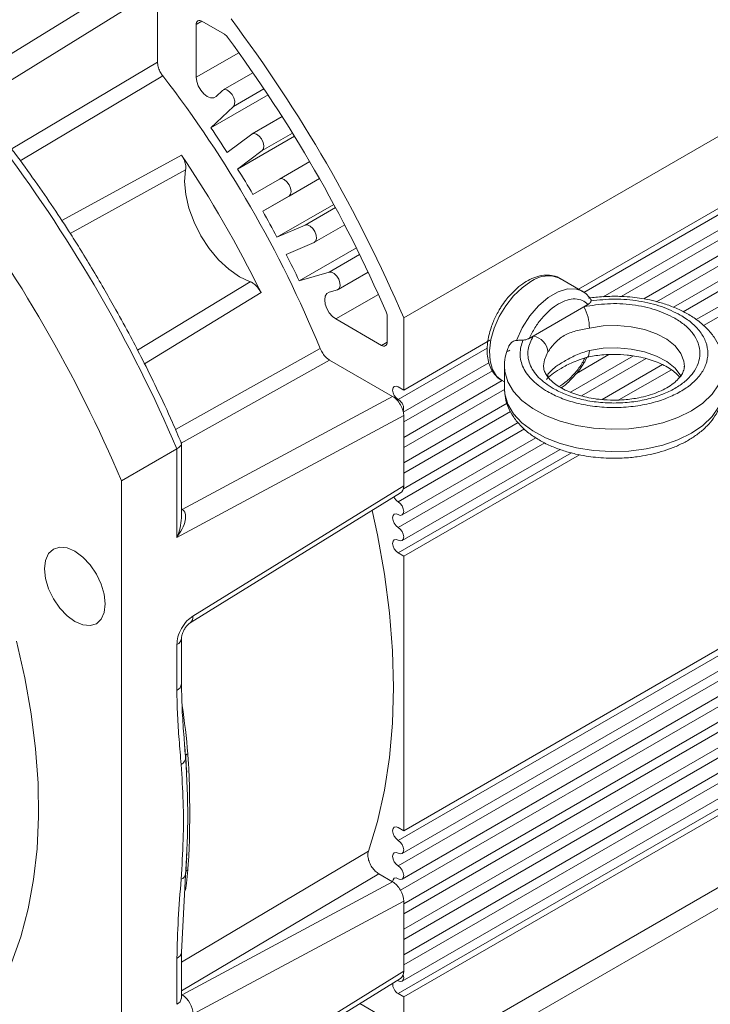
# Model space of a CAD drawing. Header units: inches. Extents: x -145 to 8431, y -8689 to -4411.
# Tile 9 of 14: x 1903 to 1976, y -8483 to -8378. Entities that reach past the tile are written whole.
import ezdxf

# ---------------------------------------------------------------- set-up
doc = ezdxf.new("R2010")
doc.units = ezdxf.units.IN
doc.header["$MEASUREMENT"] = 0

msp = doc.modelspace()

# ---------------------------------------------------------------- linework, layer by layer
at = {"color": 7, "linetype": 'Continuous', "lineweight": 15}
for p, q in [((1943.484, -8409.5965), (2067.2277, -8338.1608)), ((2067.2277, -8345.843), (1962.1088, -8406.5269)), ((1964.7218, -8407.3416), (2067.055, -8348.2659)), ((1969.0499, -8407.5649), (2067.055, -8350.9877)), ((1972.2177, -8408.4579), (2067.055, -8353.7095)), ((1974.6496, -8409.7758), (2067.055, -8356.4313)), ((1916.0829, -8372.5412), (1892.7671, -8386.9752)), ((1895.6325, -8387.973), (1917.2621, -8374.5829)), ((1917.2621, -8382.3345), (1917.2621, -8374.5829)), ((1921.3869, -8378.325), (1921.3869, -8383.9562)), ((1924.3844, -8379.3749), (1921.9761, -8377.9847)), ((1927.4278, -8383.4719), (1924.2399, -8385.3122)), ((1929.0358, -8385.8431), (1922.9522, -8389.3551)), ((1923.5066, -8385.9989), (1924.1725, -8385.3629)), ((1925.349, -8387.0658), (1922.9522, -8389.3551)), ((1930.5323, -8388.142), (1927.3324, -8389.9893)), ((1924.6845, -8391.975), (1927.2973, -8390.0125)), ((1931.8466, -8390.2401), (1925.7963, -8393.7329)), ((1928.4091, -8391.7704), (1925.7963, -8393.7329)), ((1933.469, -8392.9407), (1930.2426, -8394.8032)), ((2067.2277, -8392.7941), (1943.484, -8464.2298)), ((2066.6384, -8393.8148), (1942.8947, -8465.2505)), ((1927.4265, -8396.4295), (1930.2426, -8394.8032)), ((1934.5108, -8394.7453), (1928.4682, -8398.2337)), ((1943.3114, -8466.6527), (2067.055, -8395.217)), ((1931.2843, -8396.6074), (1928.4682, -8398.2337)), ((2066.6384, -8396.5366), (1942.8947, -8467.9723)), ((1929.9884, -8400.9938), (1936.0387, -8397.5011)), ((1943.3114, -8469.3745), (2067.055, -8397.9388)), ((1929.9884, -8400.9938), (1932.9941, -8399.7118)), ((1933.9981, -8401.5348), (1937.198, -8399.6875)), ((1943.484, -8471.9967), (2067.055, -8400.6606)), ((1933.9606, -8401.5536), (1930.9549, -8402.8356)), ((1932.3576, -8405.6458), (1938.4411, -8402.1339)), ((1943.484, -8474.7185), (2067.055, -8403.3824)), ((1932.3576, -8405.6458), (1935.5383, -8404.7142)), ((1936.5024, -8406.5516), (1939.6903, -8404.7112)), ((1962.5186, -8406.7635), (1960.1616, -8405.4028)), ((1936.4248, -8406.5846), (1935.5412, -8406.8434)), ((1962.4445, -8406.7227), (1962.5186, -8406.7635)), ((1962.6834, -8408.4059), (1963.1116, -8408.1587)), ((1957.2828, -8411.5236), (1962.6834, -8408.4059)), ((1936.2504, -8409.7006), (1941.127, -8412.5158)), ((1941.7162, -8412.1755), (1941.7162, -8409.3946)), ((1943.484, -8409.5965), (1943.484, -8417.2787)), ((1952.663, -8411.9798), (1943.484, -8417.2787)), ((1956.8547, -8411.7708), (1957.2828, -8411.5236)), ((1942.3055, -8417.9593), (1935.5928, -8414.0841)), ((1943.4437, -8419.6252), (1952.5526, -8414.3668)), ((1961.2433, -8417.5151), (1967.9533, -8413.6415)), ((1962.8241, -8414.1565), (1963.006, -8413.7896)), ((1964.6171, -8418.2893), (1971.0571, -8414.5715)), ((1954.209, -8414.7274), (1954.209, -8417.1089)), ((1943.484, -8422.3238), (1953.9773, -8416.2661)), ((1953.9121, -8416.2284), (1954.209, -8416.3998)), ((1943.484, -8417.2787), (1942.8947, -8416.9385)), ((1954.209, -8417.1089), (1954.2113, -8417.2412)), ((1942.3055, -8417.9593), (1919.8932, -8429.9938)), ((1943.484, -8425.0456), (1954.4928, -8418.6903)), ((1919.3245, -8432.9741), (1943.484, -8420.0013)), ((1943.4507, -8427.7865), (1955.665, -8420.7354)), ((1943.484, -8420.0013), (1943.484, -8427.4846)), ((1919.8126, -8430.8998), (1919.8126, -8422.9823)), ((1943.3114, -8430.5888), (1957.5629, -8422.3616)), ((1943.484, -8477.4403), (2039.0134, -8422.2923)), ((1913.4319, -8426.9452), (1919.3245, -8423.5435)), ((1919.3245, -8423.5435), (1919.3245, -8432.9741)), ((1943.3114, -8433.3106), (1960.1316, -8423.6005)), ((1943.484, -8434.9704), (1962.1902, -8424.1716)), ((1943.3114, -8480.2617), (2037.3801, -8425.957)), ((1913.4319, -8426.9452), (1913.4319, -8506.9524)), ((1920.7278, -8442.0898), (1943.1527, -8428.24)), ((1943.484, -8427.4846), (1921.0306, -8441.3522)), ((1943.484, -8481.9215), (2037.2551, -8427.7886)), ((2039.7955, -8434.0043), (1943.484, -8489.6037)), ((1935.239, -8496.5684), (2040.9683, -8435.5321)), ((1942.8947, -8434.6303), (1943.484, -8434.9704)), ((1943.484, -8434.9704), (1943.484, -8464.2298)), ((1919.8126, -8448.5882), (1919.8126, -8443.6968)), ((1919.3245, -8444.3772), (1919.3245, -8449.2685)), ((1920.2621, -8456.3499), (1920.2147, -8455.9239)), ((1920.372, -8457.9792), (1920.2454, -8456.5708)), ((1920.2707, -8456.263), (1920.3279, -8457.2323)), ((1942.8947, -8463.8896), (1943.484, -8464.2298)), ((1920.2326, -8468.9743), (1920.4014, -8466.5972)), ((1920.3569, -8467.4127), (1920.2779, -8468.624)), ((1920.373, -8467.1655), (1920.3569, -8467.4127)), ((1919.8126, -8477.1453), (1920.2326, -8468.9743)), ((1942.3055, -8469.6735), (1940.8405, -8468.8278)), ((1942.3055, -8469.6735), (1919.8932, -8481.7081)), ((1921.0306, -8483.7722), (1943.484, -8471.7156)), ((1943.484, -8471.7156), (1943.484, -8479.1989)), ((1919.8126, -8482.0367), (1919.8126, -8477.1453)), ((1919.3245, -8477.8257), (1919.3245, -8482.717)), ((1943.484, -8479.1989), (1919.3245, -8494.1201)), ((1920.2047, -8494.1272), (1943.1527, -8479.9542)), ((1942.8947, -8480.2205), (1942.7974, -8480.1736)), ((1943.484, -8481.9215), (1942.8947, -8481.5814)), ((1941.127, -8483.9631), (1938.819, -8482.6308)), ((1943.484, -8481.9215), (1943.484, -8489.6037))]:
    msp.add_line(p, q, dxfattribs=at)
at = {"color": 250, "linetype": 'Continuous', "lineweight": 15}
for p, q in [((2066.6384, -8346.8637), (1962.6732, -8406.8816)), ((2066.6384, -8349.5855), (1966.6554, -8407.3045)), ((2066.6384, -8352.3073), (1970.4024, -8407.8632)), ((2066.6384, -8355.0291), (1973.2564, -8408.9374)), ((2066.6384, -8357.7509), (1975.4181, -8410.4113)), ((1921.3869, -8378.325), (1921.9762, -8377.9848)), ((1921.3869, -8383.9562), (1925.9224, -8381.3379)), ((1901.69, -8391.6142), (1917.2621, -8382.3345)), ((1917.8192, -8383.812), (1902.6418, -8392.8458)), ((1925.349, -8387.0658), (1928.5992, -8385.1895)), ((1928.4091, -8391.7704), (1931.64, -8389.9052)), ((1907.0537, -8399.2032), (1919.8307, -8392.2537)), ((1907.9594, -8400.5838), (1920.2567, -8393.8205)), ((1931.2843, -8396.6074), (1934.5106, -8394.7449)), ((1936.225, -8397.8466), (1932.9941, -8399.7118)), ((2066.6384, -8399.2584), (1943.1387, -8470.5533)), ((2066.6384, -8401.9802), (1943.484, -8473.0758)), ((1938.7884, -8402.838), (1935.5383, -8404.7142)), ((2066.6384, -8404.702), (1943.484, -8475.7976)), ((1927.1427, -8405.7474), (1915.1319, -8413.0168)), ((1928.2865, -8406.8997), (1915.8824, -8414.4867)), ((1936.2504, -8409.7006), (1940.7858, -8407.0824)), ((1941.7162, -8412.1756), (1941.127, -8412.5158)), ((1919.178, -8421.4889), (1934.5918, -8412.8629)), ((1952.3792, -8412.8242), (1942.8947, -8418.2994)), ((1965.3461, -8413.5039), (1961.8872, -8415.5007)), ((1935.5928, -8414.0841), (1919.7693, -8422.9285)), ((1969.3203, -8413.9315), (1962.4356, -8417.9059)), ((1952.9287, -8415.2288), (1943.484, -8420.6811)), ((1958.8231, -8415.8244), (1958.8452, -8415.6011)), ((1971.9895, -8415.1124), (1966.4122, -8418.3321)), ((1954.2104, -8417.2107), (1943.484, -8423.4029)), ((1954.8597, -8419.5576), (1943.484, -8426.1247)), ((1956.3359, -8421.4273), (1942.8947, -8429.1867)), ((1958.4985, -8422.9006), (1942.8947, -8431.9085)), ((1961.3534, -8423.9743), (1942.8947, -8434.6303)), ((2038.0717, -8423.915), (1943.484, -8478.5194)), ((2037.232, -8427.1216), (1942.8947, -8481.5814)), ((1919.8126, -8429.9473), (1919.8932, -8429.9938)), ((1919.8126, -8430.0306), (1919.8932, -8429.9938)), ((1920.2147, -8455.9239), (1920.1723, -8455.5417)), ((1919.8126, -8478.2172), (1939.7231, -8466.3927)), ((1940.8405, -8468.8278), (1919.8126, -8481.2987)), ((1919.8126, -8481.6616), (1919.8932, -8481.7081)), ((1919.8932, -8481.7081), (1919.8126, -8481.7449))]:
    msp.add_line(p, q, dxfattribs=at)
at = {"color": 7, "linetype": 'Continuous', "lineweight": 15, "flags": 128}
for points in [[(1921.3869, -8383.9562), (1921.4438, -8384.4068), (1921.609, -8384.8795), (1921.8665, -8385.3288), (1922.1915, -8385.7112), (1922.5525, -8385.9899), (1922.9149, -8386.138), (1923.2435, -8386.1411), (1923.5066, -8385.9989)], [(1924.1725, -8385.3629), (1924.3869, -8385.2657), (1924.6582, -8385.3129), (1924.9452, -8385.4974), (1925.204, -8385.791), (1925.3954, -8386.1491), (1925.4901, -8386.5171), (1925.4738, -8386.839), (1925.349, -8387.0658)], [(1927.2973, -8390.0125), (1927.5246, -8389.9405), (1927.8018, -8390.0133), (1928.0869, -8390.2197), (1928.3364, -8390.5285), (1928.5124, -8390.8924), (1928.588, -8391.2563), (1928.5517, -8391.5645), (1928.4091, -8391.7704)], [(1927.1427, -8405.7474), (1926.003, -8405.2081), (1924.8649, -8404.4131), (1923.7713, -8403.3924), (1922.7636, -8402.1845), (1921.8797, -8400.8349), (1921.1529, -8399.3947), (1920.6107, -8397.918), (1920.2735, -8396.4605), (1920.154, -8395.0773), (1920.2567, -8393.8205)], [(1930.2426, -8394.8032), (1930.4816, -8394.7568), (1930.7635, -8394.8548), (1931.0453, -8395.0822), (1931.2843, -8395.4046), (1931.444, -8395.7727), (1931.5, -8396.1306), (1931.444, -8396.4237), (1931.2843, -8396.6074)], [(1932.9941, -8399.7118), (1933.2436, -8399.6911), (1933.5287, -8399.8138), (1933.806, -8400.0612), (1934.0332, -8400.3956), (1934.1758, -8400.766), (1934.2121, -8401.1162), (1934.1365, -8401.3927), (1933.9606, -8401.5536)], [(1935.5383, -8404.7142), (1935.7971, -8404.7195), (1936.0841, -8404.8663), (1936.3554, -8405.1324), (1936.5698, -8405.4771), (1936.6947, -8405.8481), (1936.711, -8406.1889), (1936.6162, -8406.4475), (1936.4248, -8406.5846)], [(1935.5412, -8406.8434), (1935.2865, -8407.0003), (1935.1249, -8407.2864), (1935.072, -8407.6743), (1935.1328, -8408.1264), (1935.3016, -8408.5991), (1935.5619, -8409.0467), (1935.8887, -8409.4261), (1936.2504, -8409.7006)], [(1942.8947, -8416.9385), (1942.6692, -8416.8602), (1942.4781, -8416.8973), (1942.3503, -8417.0443), (1942.3055, -8417.2788), (1942.3503, -8417.5651), (1942.4781, -8417.8596), (1942.6692, -8418.1175), (1942.8947, -8418.2994)], [(1942.8947, -8429.1867), (1943.1202, -8429.3686), (1943.3114, -8429.6265), (1943.4391, -8429.921), (1943.484, -8430.2073), (1943.4391, -8430.4418), (1943.3114, -8430.5888), (1943.1202, -8430.6259), (1942.8947, -8430.5476)], [(1939.7231, -8466.3927), (1940.6771, -8463.2457), (1941.4232, -8459.9155), (1941.9583, -8456.416), (1942.2803, -8452.7615), (1942.3878, -8448.9673), (1942.2803, -8445.049), (1941.9583, -8441.0228), (1941.4232, -8436.9054), (1940.6771, -8432.7138), (1940.1167, -8430.115)], [(1942.8947, -8430.5476), (1942.6692, -8430.4692), (1942.4781, -8430.5063), (1942.3503, -8430.6533), (1942.3055, -8430.8878), (1942.3503, -8431.1741), (1942.4781, -8431.4686), (1942.6692, -8431.7265), (1942.8947, -8431.9085)], [(1942.8947, -8431.9085), (1943.1202, -8432.0904), (1943.3114, -8432.3483), (1943.4391, -8432.6428), (1943.484, -8432.9291), (1943.4391, -8433.1636), (1943.3114, -8433.3106), (1943.1202, -8433.3477), (1942.8947, -8433.2694)], [(1942.8947, -8433.2694), (1942.6692, -8433.191), (1942.4781, -8433.2281), (1942.3503, -8433.3751), (1942.3055, -8433.6096), (1942.3503, -8433.8959), (1942.4781, -8434.1904), (1942.6692, -8434.4483), (1942.8947, -8434.6303)], [(1908.4632, -8434.4565), (1907.6243, -8434.0998), (1906.8427, -8434.0224), (1906.1715, -8434.2297), (1905.6565, -8434.7075), (1905.3327, -8435.4232), (1905.2223, -8436.3281), (1905.3327, -8437.3604), (1905.6565, -8438.45), (1906.1715, -8439.5224), (1906.8427, -8440.5046), (1907.6243, -8441.3297), (1908.4632, -8441.9415), (1909.302, -8442.2982), (1910.0836, -8442.3755), (1910.7548, -8442.1683), (1911.2699, -8441.6905), (1911.5936, -8440.9748), (1911.7041, -8440.0699), (1911.5936, -8439.0376), (1911.2699, -8437.948), (1910.7548, -8436.8756), (1910.0836, -8435.8934), (1909.302, -8435.0683), (1908.4632, -8434.4565)], [(1901.7212, -8478.2852), (1902.7039, -8475.5173), (1903.4851, -8472.5627), (1904.0609, -8469.4354), (1904.4286, -8466.1504), (1904.5865, -8462.7233), (1904.5339, -8459.1705), (1904.2709, -8455.5088), (1903.7988, -8451.7557), (1903.12, -8447.9292), (1902.2375, -8444.0473)], [(1942.8947, -8463.8896), (1942.6692, -8463.8113), (1942.4781, -8463.8484), (1942.3503, -8463.9954), (1942.3055, -8464.2299), (1942.3503, -8464.5162), (1942.4781, -8464.8107), (1942.6692, -8465.0686), (1942.8947, -8465.2505)], [(1942.8947, -8465.2505), (1943.1202, -8465.4325), (1943.3114, -8465.6904), (1943.4391, -8465.9849), (1943.484, -8466.2712), (1943.4391, -8466.5057), (1943.3114, -8466.6527), (1943.1202, -8466.6898), (1942.8947, -8466.6114)], [(1942.8947, -8466.6114), (1942.6692, -8466.5331), (1942.4781, -8466.5702), (1942.3503, -8466.7172), (1942.3055, -8466.9517), (1942.3503, -8467.238), (1942.4781, -8467.5325), (1942.6692, -8467.7904), (1942.8947, -8467.9723)], [(1942.8947, -8467.9723), (1943.1202, -8468.1543), (1943.3114, -8468.4122), (1943.4391, -8468.7067), (1943.484, -8468.993), (1943.4391, -8469.2275), (1943.3114, -8469.3745), (1943.1202, -8469.4116), (1942.8947, -8469.3332)], [(1942.8947, -8469.3332), (1942.6692, -8469.2549), (1942.4781, -8469.292), (1942.3503, -8469.439), (1942.3055, -8469.6735)], [(1943.4317, -8479.5698), (1943.4391, -8479.5939), (1943.484, -8479.8802), (1943.4391, -8480.1147), (1943.3114, -8480.2617), (1943.1202, -8480.2988), (1942.8947, -8480.2205)]]:
    msp.add_lwpolyline(points, dxfattribs=at)
at = {"color": 250, "linetype": 'Continuous', "lineweight": 15, "flags": 128}
for points in [[(1957.0369, -8405.7122), (1956.0868, -8406.38), (1955.1812, -8407.2551), (1954.3623, -8408.2968), (1953.6685, -8409.4562), (1953.1322, -8410.6792), (1952.7785, -8411.9086), (1952.6239, -8413.0868), (1952.6757, -8414.1589), (1952.9313, -8415.0746), (1953.379, -8415.7912), (1953.9121, -8416.2284)], [(1955.5078, -8411.9893), (1956.1158, -8410.646), (1956.9098, -8409.3894), (1957.8447, -8408.291), (1958.8675, -8407.4131), (1959.9202, -8406.8054), (1960.9431, -8406.5024), (1961.878, -8406.5213), (1962.4445, -8406.7227)], [(1963.2639, -8410.6687), (1964.7192, -8410.4495), (1966.221, -8410.4023), (1967.709, -8410.529), (1969.1232, -8410.8246), (1970.4069, -8411.2772), (1971.5082, -8411.8685), (1972.3831, -8412.5748), (1972.9963, -8413.3677), (1973.323, -8414.2152), (1973.3755, -8414.7593)], [(1958.376, -8414.6891), (1958.4654, -8414.0597), (1958.8452, -8413.2196)], [(1963.2639, -8413.0503), (1963.2527, -8413.2985), (1963.2197, -8413.5024), (1963.166, -8413.6544), (1963.0939, -8413.7484), (1963.0359, -8413.7773)], [(1973.0478, -8415.8427), (1972.9963, -8415.7492), (1972.3831, -8414.9564), (1971.5082, -8414.2501), (1970.4069, -8413.6588), (1969.1232, -8413.2062), (1967.709, -8412.9106), (1966.221, -8412.7839), (1964.7192, -8412.8311), (1963.2639, -8413.0503)], [(1977.5424, -8414.7312), (1977.4331, -8415.6471), (1977.0244, -8416.7118), (1976.3235, -8417.7245), (1975.3486, -8418.6587), (1974.1253, -8419.4897), (1972.6857, -8420.1959), (1971.0675, -8420.7587), (1969.3133, -8421.1634), (1967.4688, -8421.3993), (1965.5827, -8421.4603), (1963.7042, -8421.3447), (1961.8826, -8421.0556), (1960.1657, -8420.6006), (1958.5986, -8419.9916), (1957.2222, -8419.2446), (1956.0728, -8418.3791), (1955.1804, -8417.4179), (1954.5684, -8416.3861), (1954.2529, -8415.3109), (1954.2092, -8414.7652)], [(1954.2113, -8417.2412), (1954.2529, -8417.6924), (1954.5684, -8418.7677), (1955.1804, -8419.7995), (1956.0728, -8420.7607), (1957.2222, -8421.6261), (1958.5986, -8422.3732), (1960.1657, -8422.9822), (1961.8826, -8423.4372), (1963.7042, -8423.7263), (1965.5827, -8423.8418), (1967.4688, -8423.7809), (1969.3133, -8423.545), (1971.0675, -8423.1403), (1972.6857, -8422.5775), (1974.1253, -8421.8713), (1975.3486, -8421.0403), (1976.3235, -8420.1061), (1977.0244, -8419.0934), (1977.4331, -8418.0286), (1977.5424, -8417.1089)], [(1920.4858, -8468.3799), (1920.3357, -8469.8048), (1920.241, -8470.5651)]]:
    msp.add_lwpolyline(points, dxfattribs=at)
at = {"color": 7, "linetype": 'Continuous', "lineweight": 15}
for centre, radius, start, end in [((1801.9883, -8470.0533), 153.8702, 23.135535, 36.864465), ((1921.7461, -8378.2667), 0.3639, 50.796715, 189.214037), ((1923.8033, -8380.3297), 1.1177, 35.588691, 58.675927), ((1804.3413, -8468.6949), 149.7096, 23.516662, 36.483338), ((1818.1397, -8460.7293), 125.9058, 22.344602, 37.655398), ((1816.6659, -8461.5145), 128.467, 32.772351, 34.173187), ((1777.8288, -8484.0002), 153.8702, 23.135535, 36.864465), ((1814.1998, -8463.0037), 127.1356, 26.186403, 33.813597), ((1815.6033, -8462.1912), 129.7267, 30.459202, 31.850954), ((1771.9363, -8487.4019), 153.8702, 23.135535, 36.864465), ((1815.604, -8462.1953), 129.7282, 28.149056, 29.540797), ((1816.7187, -8461.6148), 128.4713, 25.826868, 27.227672), ((1958.8616, -8408.2071), 3.091, 65.128687, 126.181771), ((1940.5986, -8409.4204), 1.1179, 1.326228, 24.41102), ((1958.4632, -8410.6942), 4.8008, 0.304603, 28.467609), ((1941.357, -8412.2338), 0.3639, 230.796715, 9.214037), ((1956.9414, -8413.4057), 1.9128, 5.585127, 79.718034), ((1942.4007, -8419.257), 1.0775, 343.107975, 62.710174), ((1943.5816, -8428.1168), 1.2713, 206.256302, 237.298576), ((1919.3219, -8456.3533), 0.9402, 299.170882, 0.207667), ((1920.6426, -8456.3679), 0.381, 114.298533, 177.302374), ((1919.5791, -8468.741), 0.6831, 287.118267, 358.853644), ((1943.5315, -8480.5377), 1.2225, 177.027065, 238.611503), ((1918.5437, -8483.7971), 2.487, 0.572665, 57.138223)]:
    msp.add_arc(centre, radius, start, end, dxfattribs=at)
at = {"color": 250, "linetype": 'Continuous', "lineweight": 15}
for centre, radius, start, end in [((1920.2445, -8441.46), 0.7935, 307.143999, 7.808498), ((1919.0175, -8443.6422), 0.7965, 292.672302, 356.611851), ((1918.9786, -8448.505), 0.8382, 294.374658, 354.305201), ((1834.9374, -8463.2683), 85.8549, 4.842569, 8.282528), ((1920.7151, -8468.7856), 0.466, 119.461742, 159.780152), ((1918.9944, -8477.0735), 0.8214, 293.69617, 354.98829), ((1918.9786, -8481.9535), 0.8382, 294.374658, 354.305201)]:
    msp.add_arc(centre, radius, start, end, dxfattribs=at)
at = {"color": 7, "linetype": 'Continuous', "lineweight": 15}
for centre, start_param, end_param in [((1942.3055, -8419.321), 3.92768149, 5.49847782), ((1942.3055, -8426.8043), 3.15905941, 3.92768149), ((1942.3055, -8471.0353), 3.92768149, 5.49847782), ((1942.3055, -8478.5186), 3.15905941, 3.92768149)]:
    msp.add_ellipse(centre, major_axis=(-0.8328, 1.4443), ratio=0.57738127, start_param=start_param, end_param=end_param, dxfattribs=at)
for points, knots in [([(1917.8192, -8383.812), (1917.7388, -8383.6979), (1917.5512, -8383.4319), (1917.348, -8382.9552), (1917.2676, -8382.5699), (1917.263, -8382.3751), (1917.2621, -8382.3345)], [0, 0, 0, 0, 0.24919952, 0.58097836, 0.91275288, 1, 1, 1, 1]), ([(1911.6968, -8406.7199), (1910.8409, -8405.2672), (1909.643, -8403.2343), (1907.7866, -8400.2998), (1906.1748, -8397.838), (1904.1866, -8394.9626), (1902.7012, -8392.8788), (1901.8511, -8391.7687), (1901.7434, -8391.6281)], [0, 0, 0, 0, 0.27828648, 0.38945944, 0.57410621, 0.76541893, 0.97030045, 1, 1, 1, 1]), ([(1920.2567, -8393.8205), (1920.2686, -8393.6739), (1920.2924, -8393.3808), (1920.1579, -8392.8596), (1919.9777, -8392.4797), (1919.8534, -8392.2886), (1919.8307, -8392.2537)], [0, 0, 0, 0, 0.31023644, 0.62047666, 0.93060762, 1, 1, 1, 1]), ([(1960.2104, -8405.4352), (1960.2048, -8405.4306), (1959.9833, -8405.2498), (1959.4299, -8405.0883), (1958.6062, -8405.0017), (1957.7603, -8405.15), (1956.94, -8405.4722), (1956.1394, -8405.9516), (1955.4339, -8406.522), (1954.838, -8407.1249), (1954.323, -8407.7417), (1953.9191, -8408.3107), (1953.6854, -8408.703), (1953.6066, -8408.8353)], [0, 0, 0, 0, 0.0031456, 0.12406134, 0.24031344, 0.35765729, 0.47206985, 0.57994751, 0.69528763, 0.78153728, 0.85741625, 0.95188273, 1, 1, 1, 1]), ([(1928.2865, -8406.8997), (1928.194, -8406.7356), (1928.0088, -8406.4073), (1927.6306, -8406.0164), (1927.3319, -8405.8206), (1927.1722, -8405.7588), (1927.1427, -8405.7474)], [0, 0, 0, 0, 0.30990425, 0.61980146, 0.92986984, 1, 1, 1, 1]), ([(1919.7721, -8422.8718), (1919.4708, -8422.1616), (1918.6477, -8420.2221), (1917.2662, -8417.2699), (1915.7646, -8414.2173), (1914.3182, -8411.4315), (1912.9979, -8408.9968), (1912.0787, -8407.3882), (1911.6968, -8406.7199)], [0, 0, 0, 0, 0.12930811, 0.35315935, 0.54211831, 0.69383893, 0.87280389, 1, 1, 1, 1]), ([(1963.3839, -8407.5981), (1963.3073, -8407.4842), (1963.086, -8407.155), (1962.745, -8406.8524), (1962.4611, -8406.7454), (1962.4158, -8406.7283)], [0, 0, 0, 0, 0.30786566, 0.88947803, 1, 1, 1, 1]), ([(1956.8547, -8411.7708), (1957.0449, -8411.3911), (1957.431, -8410.6206), (1958.2063, -8409.5779), (1959.0719, -8408.7024), (1959.9831, -8408.0527), (1960.8944, -8407.6503), (1961.7599, -8407.5265), (1962.5353, -8407.6739), (1962.9213, -8407.9987), (1963.1116, -8408.1587)], [0, 0, 0, 0, 0.12319845, 0.25, 0.37680155, 0.5, 0.62319845, 0.75, 0.87680155, 1, 1, 1, 1]), ([(1972.3575, -8409.6246), (1971.7046, -8409.3041), (1970.3714, -8408.6498), (1967.8546, -8408.1314), (1965.1925, -8407.9974), (1963.5082, -8408.2716), (1962.6834, -8408.4059)], [0, 0, 0, 0, 0.24484387, 0.5, 0.75515613, 1, 1, 1, 1]), ([(1963.1116, -8408.1587), (1963.1586, -8408.1289), (1963.2542, -8408.0682), (1963.3512, -8407.9676), (1963.4159, -8407.8664), (1963.4304, -8407.801), (1963.4377, -8407.7678)], [0, 0, 0, 0, 0.27273123, 0.55449025, 0.77395127, 1, 1, 1, 1]), ([(1965.8757, -8407.2878), (1965.2873, -8407.3048), (1964.4592, -8407.3287), (1963.5531, -8407.4234), (1963.237, -8407.478), (1963.1517, -8407.4928)], [0, 0, 0, 0, 0.64194672, 0.90345019, 1, 1, 1, 1]), ([(1963.4015, -8407.5841), (1963.402, -8407.5847), (1963.4198, -8407.6021), (1963.4354, -8407.655), (1963.4429, -8407.7192), (1963.4385, -8407.7598), (1963.4377, -8407.7678)], [0, 0, 0, 0, 0.01476234, 0.44687099, 0.89228586, 1, 1, 1, 1]), ([(1963.4377, -8407.7678), (1964.273, -8407.6835), (1965.9721, -8407.5119), (1968.5657, -8407.7457), (1970.9993, -8408.3138), (1972.3049, -8408.9645), (1972.9468, -8409.2844)], [0, 0, 0, 0, 0.2457958, 0.5, 0.7542042, 1, 1, 1, 1]), ([(1977.5292, -8414.7312), (1977.515, -8414.3934), (1977.4852, -8413.6881), (1977.136, -8412.646), (1976.5755, -8411.6339), (1975.7991, -8410.7007), (1974.8416, -8409.8664), (1973.7363, -8409.1461), (1972.5248, -8408.5485), (1971.2638, -8408.0806), (1970.0262, -8407.7421), (1968.8942, -8407.521), (1967.7965, -8407.3758), (1966.8092, -8407.2996), (1966.1462, -8407.2912), (1965.8757, -8407.2878)], [0, 0, 0, 0, 0.07826104, 0.16342108, 0.25057123, 0.33953059, 0.42903748, 0.51770335, 0.60432623, 0.68781579, 0.76480966, 0.83232503, 0.88803801, 0.95431284, 1, 1, 1, 1]), ([(1953.6066, -8408.8353), (1953.4041, -8409.216), (1953.1195, -8409.7509), (1952.8072, -8410.5671), (1952.5943, -8411.2592), (1952.4305, -8412.0669), (1952.3574, -8412.8795), (1952.3907, -8413.681), (1952.5448, -8414.4424), (1952.8306, -8415.1478), (1953.2758, -8415.7486), (1953.6798, -8416.1366), (1953.958, -8416.2416), (1953.9974, -8416.2565)], [0, 0, 0, 0, 0.13368712, 0.18781195, 0.27665716, 0.36729045, 0.46316035, 0.5619407, 0.66310085, 0.76622793, 0.87172458, 0.98179876, 1, 1, 1, 1]), ([(1972.9468, -8409.2844), (1973.3551, -8409.5466), (1974.1962, -8410.0868), (1975.1207, -8411.0747), (1975.7356, -8412.1828), (1975.9467, -8413.3666), (1975.7348, -8414.5495), (1975.1239, -8415.6601), (1974.1849, -8416.6396), (1972.9863, -8417.4713), (1971.5456, -8418.1633), (1969.8489, -8418.7053), (1967.925, -8419.058), (1965.8759, -8419.1803), (1963.8254, -8419.0585), (1961.9058, -8418.7035), (1960.1945, -8418.1698), (1959.2588, -8417.6842), (1958.8046, -8417.4485)], [0, 0, 0, 0, 0.05825802, 0.12000566, 0.18432041, 0.25, 0.31567959, 0.37999434, 0.44174198, 0.5, 0.55825802, 0.62000566, 0.68432041, 0.75, 0.81567959, 0.87999434, 0.94174198, 1, 1, 1, 1]), ([(1959.3939, -8417.1083), (1959.8102, -8417.3244), (1960.6679, -8417.7695), (1962.2366, -8418.2587), (1963.9962, -8418.5841), (1965.8759, -8418.6958), (1967.7543, -8418.5837), (1969.5178, -8418.2604), (1971.0731, -8417.7635), (1972.3938, -8417.1293), (1973.4925, -8416.3669), (1974.3532, -8415.469), (1974.9132, -8414.4509), (1975.1074, -8413.3666), (1974.9139, -8412.2815), (1974.3503, -8411.2656), (1973.5028, -8410.3601), (1972.7318, -8409.8649), (1972.3575, -8409.6246)], [0, 0, 0, 0, 0.05825802, 0.12000566, 0.18432041, 0.25, 0.31567959, 0.37999434, 0.44174198, 0.5, 0.55825802, 0.62000566, 0.68432041, 0.75, 0.81567959, 0.87999434, 0.94174198, 1, 1, 1, 1]), ([(1958.8452, -8413.2196), (1959.0635, -8412.9051), (1959.4999, -8412.2765), (1960.5366, -8411.4173), (1961.7875, -8410.9559), (1962.771, -8410.7646), (1963.2639, -8410.6687)], [0, 0, 0, 0, 0.25022858, 0.5001643, 0.74950102, 1, 1, 1, 1]), ([(1954.6616, -8412.6363), (1954.7367, -8412.5019), (1954.8865, -8412.234), (1955.2131, -8412.0319), (1955.4281, -8412.0008), (1955.5078, -8411.9893)], [0, 0, 0, 0, 0.3881054, 0.7732262, 1, 1, 1, 1]), ([(1956.1774, -8411.959), (1956.1234, -8411.9611), (1956.0138, -8411.9652), (1955.8527, -8411.971), (1955.6983, -8411.9781), (1955.5849, -8411.9846), (1955.5243, -8411.9883), (1955.5078, -8411.9893)], [0, 0, 0, 0, 0.22511289, 0.45687624, 0.68193239, 0.91312914, 1, 1, 1, 1]), ([(1958.8046, -8417.4485), (1958.2505, -8417.078), (1957.1232, -8416.3242), (1956.1392, -8414.9194), (1955.7343, -8413.4221), (1956.0314, -8412.4412), (1956.1774, -8411.959)], [0, 0, 0, 0, 0.2457958, 0.5, 0.7542042, 1, 1, 1, 1]), ([(1956.1774, -8411.959), (1956.2325, -8411.955), (1956.3445, -8411.9469), (1956.5037, -8411.9138), (1956.6529, -8411.8675), (1956.7687, -8411.8182), (1956.8321, -8411.7832), (1956.8547, -8411.7708)], [0, 0, 0, 0, 0.216741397, 0.440251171, 0.656739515, 0.878051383, 1, 1, 1, 1]), ([(1957.2828, -8411.5236), (1957.0502, -8411.9997), (1956.5752, -8412.972), (1956.8073, -8414.5088), (1957.7053, -8415.9618), (1958.8388, -8416.7314), (1959.3939, -8417.1083)], [0, 0, 0, 0, 0.24484387, 0.5, 0.75515613, 1, 1, 1, 1]), ([(1935.5928, -8414.0841), (1935.4935, -8414.0183), (1935.2621, -8413.8648), (1934.9254, -8413.4886), (1934.7024, -8413.1208), (1934.6108, -8412.9073), (1934.5918, -8412.8629)], [0, 0, 0, 0, 0.24919952, 0.58097836, 0.91275288, 1, 1, 1, 1]), ([(1954.669, -8412.6403), (1954.5564, -8412.9287), (1954.3106, -8413.5585), (1954.178, -8414.2935), (1954.2206, -8414.7154), (1954.2268, -8414.7763)], [0, 0, 0, 0, 0.41953049, 0.9162511, 1, 1, 1, 1]), ([(1954.7888, -8413.0244), (1954.7276, -8413.0825), (1954.6286, -8413.1766), (1954.5357, -8413.1314), (1954.5001, -8413.1141)], [0, 0, 0, 0, 0.6174942, 1, 1, 1, 1]), ([(1963.2639, -8413.0503), (1962.771, -8413.2068), (1961.7875, -8413.5191), (1960.5366, -8414.255), (1959.4999, -8414.8396), (1959.0635, -8415.3472), (1958.8452, -8415.6011)], [0, 0, 0, 0, 0.25049898, 0.4998357, 0.74977142, 1, 1, 1, 1]), ([(1963.0375, -8413.7833), (1963.0962, -8413.7687), (1963.3905, -8413.6953), (1963.9825, -8413.607), (1964.869, -8413.5073), (1965.9903, -8413.4661), (1967.019, -8413.5174), (1967.9778, -8413.6349), (1968.7677, -8413.7772), (1969.6485, -8414.0042), (1970.4887, -8414.2965), (1971.2624, -8414.6498), (1971.9329, -8415.049), (1972.4918, -8415.4784), (1972.748, -8415.764), (1972.8766, -8415.9073)], [0, 0, 0, 0, 0.0161656, 0.0810407, 0.1521393, 0.24169542, 0.3597434, 0.40775351, 0.48649488, 0.56679501, 0.65124503, 0.73738499, 0.82434826, 0.91182066, 1, 1, 1, 1]), ([(1958.6968, -8416.1481), (1958.8456, -8415.9771), (1959.1164, -8415.6658), (1960.1281, -8415.0383), (1961.3772, -8414.3211), (1962.4434, -8413.9713), (1963.0319, -8413.7782)], [0, 0, 0, 0, 0.2539138, 0.46227142, 0.70325715, 1, 1, 1, 1]), ([(1960.2611, -8417.0334), (1960.2637, -8417.0319), (1960.5389, -8416.8677), (1960.9955, -8416.4615), (1961.593, -8415.8687), (1962.1077, -8415.2496), (1962.5116, -8414.6813), (1962.7453, -8414.2889), (1962.8241, -8414.1565)], [0, 0, 0, 0, 0.00258786, 0.27646228, 0.48126156, 0.66143572, 0.88574582, 1, 1, 1, 1]), ([(1965.8757, -8418.3525), (1965.4006, -8418.3395), (1964.7324, -8418.3211), (1963.7735, -8418.2007), (1962.9837, -8418.0593), (1962.1029, -8417.832), (1961.2626, -8417.5398), (1960.4895, -8417.1865), (1959.8168, -8416.787), (1959.2652, -8416.3583), (1958.8451, -8415.9192), (1958.5602, -8415.4864), (1958.3969, -8415.0806), (1958.3872, -8414.8341), (1958.3822, -8414.7077)], [0, 0, 0, 0, 0.112306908, 0.157982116, 0.232894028, 0.309288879, 0.389631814, 0.471582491, 0.554316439, 0.637534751, 0.721772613, 0.808504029, 0.901785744, 1, 1, 1, 1]), ([(1973.3689, -8414.7437), (1973.3708, -8414.76), (1973.392, -8414.9346), (1973.3008, -8415.2367), (1973.056, -8415.7252), (1972.6451, -8416.2134), (1972.067, -8416.6995), (1971.332, -8417.1538), (1970.4744, -8417.5489), (1969.5361, -8417.868), (1968.6335, -8418.0872), (1967.7714, -8418.2316), (1966.8816, -8418.3307), (1966.2357, -8418.3447), (1965.8757, -8418.3525)], [0, 0, 0, 0, 0.01248999, 0.13395415, 0.23264652, 0.3281848, 0.4226629, 0.51628472, 0.6088812, 0.69796309, 0.78331963, 0.84564912, 0.91395793, 1, 1, 1, 1]), ([(1954.2373, -8417.2777), (1954.2502, -8417.5574), (1954.2802, -8418.2045), (1954.6168, -8419.1901), (1955.1755, -8420.2024), (1955.9524, -8421.1356), (1956.9097, -8421.9699), (1958.0151, -8422.6902), (1959.2266, -8423.2878), (1960.4876, -8423.7557), (1961.7251, -8424.0941), (1962.8572, -8424.3153), (1963.9549, -8424.4605), (1964.9422, -8424.5367), (1965.6052, -8424.5451), (1965.8757, -8424.5485)], [0, 0, 0, 0, 0.065734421, 0.152051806, 0.240386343, 0.330554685, 0.421277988, 0.511148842, 0.598948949, 0.683573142, 0.76161338, 0.830046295, 0.886516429, 0.953691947, 1, 1, 1, 1]), ([(1965.8757, -8424.5485), (1966.4649, -8424.5335), (1967.2942, -8424.5124), (1968.498, -8424.3725), (1969.5057, -8424.2059), (1970.6605, -8423.9315), (1971.8088, -8423.5659), (1972.9288, -8423.1011), (1973.9849, -8422.5384), (1974.9505, -8421.879), (1975.8018, -8421.1244), (1976.5142, -8420.2772), (1977.0703, -8419.3408), (1977.4217, -8418.3217), (1977.5759, -8417.4965), (1977.5242, -8417.0283), (1977.5124, -8416.9211)], [0, 0, 0, 0, 0.09798992, 0.13790711, 0.20374679, 0.27147764, 0.3435498, 0.41813169, 0.49459556, 0.57249122, 0.65144064, 0.73111068, 0.81133183, 0.89238008, 0.97537223, 1, 1, 1, 1]), ([(1919.7579, -8422.878), (1919.7815, -8422.909), (1919.8351, -8422.9795), (1919.7893, -8423.1177), (1919.6942, -8423.2648), (1919.539, -8423.4096), (1919.3953, -8423.4993), (1919.3245, -8423.5435)], [0, 0, 0, 0, 0.17174715, 0.3893565, 0.59956388, 0.8029119, 1, 1, 1, 1]), ([(1919.8932, -8429.9938), (1919.9613, -8430.0451), (1920.1031, -8430.1517), (1920.2229, -8430.4161), (1920.2684, -8430.7537), (1920.2071, -8431.3223), (1919.922, -8432.1018), (1919.5252, -8432.6811), (1919.3245, -8432.9741)], [0, 0, 0, 0, 0.08570014, 0.1783584, 0.2870347, 0.41503682, 0.70416188, 1, 1, 1, 1]), ([(1921.0306, -8441.3522), (1920.8137, -8441.5133), (1920.363, -8441.8482), (1919.7898, -8442.6561), (1919.397, -8443.5611), (1919.348, -8444.1121), (1919.3245, -8444.3772)], [0, 0, 0, 0, 0.24055407, 0.5, 0.75944593, 1, 1, 1, 1]), ([(1919.8141, -8443.69), (1919.8137, -8443.6809), (1919.812, -8443.6444), (1919.8277, -8443.5055), (1919.8748, -8443.3139), (1919.9572, -8443.0726), (1920.0504, -8442.8956), (1920.1071, -8442.7879)], [0, 0, 0, 0, 0.078052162, 0.31344757, 0.504959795, 0.698943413, 1, 1, 1, 1]), ([(1920.1071, -8442.7879), (1920.1789, -8442.6748), (1920.2795, -8442.5164), (1920.4409, -8442.3304), (1920.5662, -8442.2073), (1920.6748, -8442.1224), (1920.7127, -8442.1006), (1920.7239, -8442.0941)], [0, 0, 0, 0, 0.34729586, 0.48605973, 0.70122688, 0.91167602, 1, 1, 1, 1]), ([(1920.2454, -8456.5708), (1920.1923, -8455.8123), (1920.076, -8454.1517), (1919.8713, -8451.4928), (1919.8331, -8449.6015), (1919.8126, -8448.5882)], [0, 0, 0, 0, 0.28081703, 0.61470795, 1, 1, 1, 1]), ([(1919.3245, -8449.2685), (1919.3399, -8450.1555), (1919.3708, -8451.9356), (1919.5595, -8454.5485), (1919.7058, -8456.2897), (1919.7801, -8457.1743)], [0, 0, 0, 0, 0.3282391, 0.65870488, 1, 1, 1, 1]), ([(1920.1435, -8455.1366), (1920.161, -8455.2765), (1920.194, -8455.5401), (1920.2101, -8455.7961), (1920.2176, -8455.9161)], [0, 0, 0, 0, 0.53082779, 1, 1, 1, 1]), ([(1920.2621, -8468.7546), (1920.3715, -8466.7309), (1920.5905, -8462.6835), (1920.3715, -8458.4611), (1920.2621, -8456.3499)], [0, 0, 0, 0, 0.49999054, 1, 1, 1, 1]), ([(1920.4858, -8456.0206), (1920.5308, -8456.663), (1920.6351, -8458.1519), (1920.682, -8460.2893), (1920.695, -8462.4066), (1920.682, -8464.4696), (1920.6351, -8466.4545), (1920.5308, -8467.7997), (1920.4858, -8468.3799)], [0, 0, 0, 0, 0.14874786, 0.34476762, 0.49991533, 0.65512643, 0.85124697, 1, 1, 1, 1]), ([(1919.7801, -8457.1743), (1919.8655, -8458.4849), (1920.0354, -8461.0952), (1920.0354, -8465.1782), (1919.8655, -8467.9847), (1919.7801, -8469.3938)], [0, 0, 0, 0, 0.33426819, 0.66572957, 1, 1, 1, 1]), ([(1940.8405, -8468.8278), (1940.7079, -8468.7362), (1940.4428, -8468.5531), (1940.0901, -8468.115), (1939.8218, -8467.6145), (1939.6703, -8467.0969), (1939.6474, -8466.6771), (1939.7023, -8466.471), (1939.7231, -8466.3927)], [0, 0, 0, 0, 0.17835644, 0.35672191, 0.53487606, 0.7128649, 0.89088877, 1, 1, 1, 1]), ([(1919.7801, -8469.3938), (1919.6644, -8470.8194), (1919.4329, -8473.6701), (1919.3606, -8476.4407), (1919.3245, -8477.8257)], [0, 0, 0, 0, 0.50010112, 1, 1, 1, 1]), ([(1919.8147, -8482.0911), (1919.815, -8482.0941), (1919.8157, -8482.1013), (1919.8147, -8482.0555), (1919.8141, -8482.0291)], [0, 0, 0, 0, 0.42400302, 1, 1, 1, 1])]:
    msp.add_open_spline(points, degree=3, knots=knots, dxfattribs=at)
at = {"color": 250, "linetype": 'Continuous', "lineweight": 15}
for points, knots in [([(1962.7856, -8413.8687), (1962.6967, -8414.0418), (1962.4081, -8414.6035), (1961.7564, -8415.4497), (1960.8953, -8416.3423), (1960.2842, -8416.7423), (1959.9831, -8416.9394)], [0, 0, 0, 0, 0.13033997, 0.42299864, 0.71565732, 1, 1, 1, 1]), ([(1919.3245, -8432.9741), (1919.4593, -8432.6371), (1919.7258, -8431.9708), (1919.7839, -8431.2541), (1919.8126, -8430.8998)], [0, 0, 0, 0, 0.50573802, 1, 1, 1, 1])]:
    msp.add_open_spline(points, degree=3, knots=knots, dxfattribs=at)

doc.saveas('drawing.dxf')
